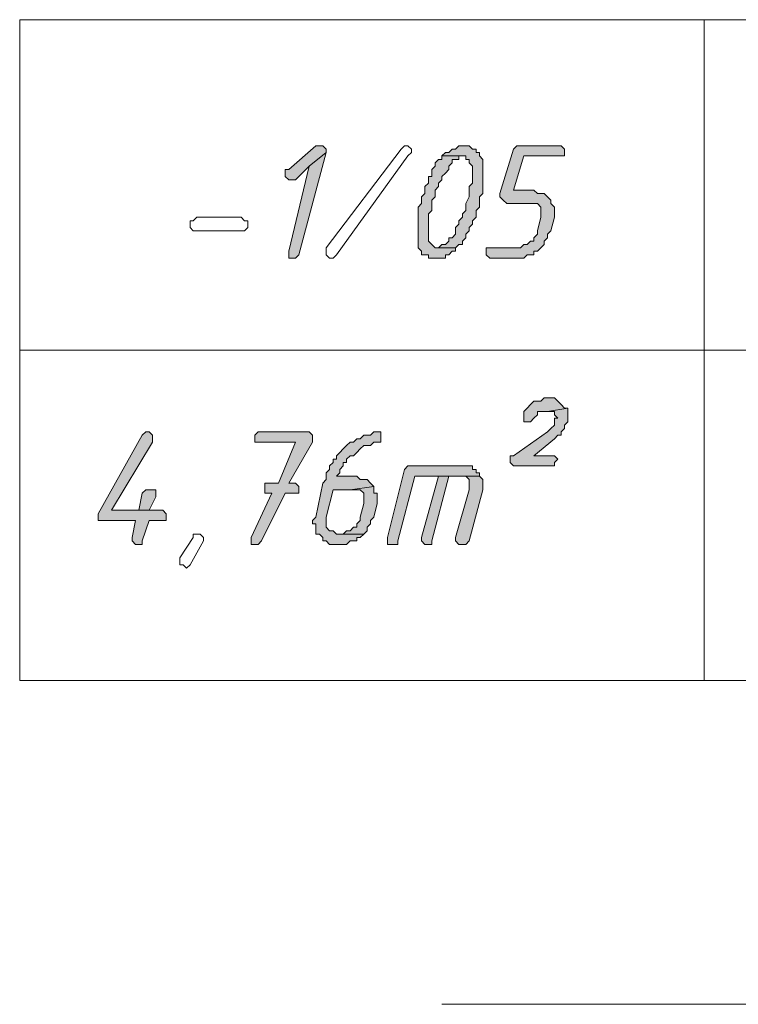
# Model space of a CAD drawing. Header units: inches. Extents: x 1504 to 12593, y -807 to 3183.
# Tile 191 of 256: x 5139 to 5228, y 1857 to 1979. Entities that reach past the tile are written whole.
import ezdxf

# ---------------------------------------------------------------- set-up
doc = ezdxf.new("R2010")
doc.units = ezdxf.units.IN
doc.header["$MEASUREMENT"] = 0
for name, color, linetype in [('at_Entity', 7, 'Continuous'), ('at_Rect', 7, 'Continuous'), ('at_Solid', 7, 'Continuous')]:
    doc.layers.add(name, color=color, linetype=linetype)

msp = doc.modelspace()

# ---------------------------------------------------------------- hatches: boundary and pattern name
at = {"layer": 'at_Solid', "lineweight": 15}
for points in [[(5175.8, 1963.06), (5175.37, 1963.06), (5171.99, 1960.1), (5171.57, 1960.1), (5171.57, 1959.68), (5171.57, 1959.26), (5171.99, 1958.84), (5172.84, 1958.84), (5174.53, 1960.53), (5176.64, 1962.21), (5176.64, 1962.64), (5176.21, 1963.06)], [(5193.96, 1963.06), (5193.11, 1963.06), (5192.69, 1962.64), (5192.27, 1962.64), (5191.85, 1962.21), (5191.42, 1962.21), (5191, 1961.79), (5193.96, 1961.79), (5193.96, 1961.37), (5194.38, 1961.37), (5194.38, 1960.95), (5194.8, 1960.53), (5194.8, 1959.68), (5194.8, 1958.41), (5194.38, 1957.99), (5194.38, 1956.72), (5193.96, 1955.88), (5193.96, 1955.03), (5193.54, 1954.61), (5193.54, 1954.19), (5193.11, 1953.77), (5193.11, 1953.34), (5192.69, 1952.92), (5192.69, 1952.08), (5192.27, 1951.66), (5191.85, 1951.66), (5191.85, 1951.23), (5191.42, 1950.81), (5191, 1950.81), (5190.58, 1950.39), (5192.69, 1950.39), (5193.11, 1950.81), (5193.54, 1950.81), (5193.54, 1951.23), (5193.96, 1951.66), (5193.96, 1952.08), (5194.38, 1952.5), (5194.38, 1952.92), (5194.8, 1953.34), (5194.8, 1953.77), (5195.23, 1954.19), (5195.23, 1955.03), (5195.65, 1955.46), (5195.65, 1956.72), (5196.07, 1957.15), (5196.07, 1961.37), (5195.65, 1961.79), (5195.65, 1962.21), (5195.23, 1962.21), (5195.23, 1962.64), (5194.8, 1962.64), (5194.38, 1963.06)], [(5205.36, 1963.06), (5200.29, 1963.06), (5199.87, 1962.64), (5198.18, 1957.15), (5198.18, 1956.72), (5198.61, 1956.31), (5199.03, 1955.88), (5202.83, 1955.88), (5203.25, 1955.46), (5203.25, 1954.61), (5203.25, 1954.19), (5202.83, 1952.5), (5202.83, 1952.08), (5202.41, 1951.66), (5202.41, 1951.23), (5201.98, 1951.23), (5201.56, 1950.81), (5201.14, 1950.81), (5200.72, 1950.39), (5196.49, 1950.39), (5196.49, 1949.54), (5196.92, 1949.12), (5201.14, 1949.12), (5201.56, 1949.54), (5202.41, 1949.54), (5202.41, 1949.97), (5202.83, 1949.97), (5203.25, 1950.39), (5203.67, 1950.81), (5203.67, 1951.23), (5204.1, 1951.66), (5204.1, 1952.08), (5204.52, 1952.5), (5204.94, 1954.19), (5204.94, 1954.61), (5204.94, 1955.46), (5204.52, 1955.88), (5204.52, 1956.31), (5204.1, 1956.72), (5203.67, 1957.15), (5202.83, 1957.15), (5202.41, 1957.57), (5199.87, 1957.57), (5201.14, 1961.79), (5206.21, 1961.79), (5206.21, 1962.64), (5205.79, 1963.06)], [(5176.64, 1962.21), (5174.53, 1960.53), (5171.99, 1949.97), (5171.99, 1949.12), (5172.84, 1949.12), (5173.26, 1949.54)], [(5191, 1961.79), (5191, 1961.37), (5190.58, 1961.37), (5190.16, 1960.95), (5190.16, 1960.53), (5189.73, 1960.1), (5189.73, 1959.26), (5189.31, 1959.26), (5189.31, 1958.41), (5188.89, 1957.99), (5188.89, 1957.15), (5188.47, 1956.72), (5188.47, 1955.88), (5188.05, 1955.46), (5188.05, 1955.03), (5188.05, 1950.39), (5188.47, 1949.97), (5188.47, 1949.54), (5189.31, 1949.54), (5189.31, 1949.12), (5191.42, 1949.12), (5191.42, 1949.54), (5191.85, 1949.54), (5192.27, 1949.97), (5192.69, 1949.97), (5192.69, 1950.39), (5190.16, 1950.39), (5189.73, 1950.81), (5189.31, 1951.23), (5189.31, 1952.5), (5189.31, 1954.61), (5189.73, 1955.03), (5189.73, 1956.31), (5190.16, 1956.72), (5190.16, 1957.57), (5190.58, 1957.99), (5190.58, 1958.41), (5191, 1958.84), (5191, 1959.26), (5191.42, 1959.68), (5191.85, 1960.1), (5191.85, 1960.53), (5192.27, 1960.95), (5192.27, 1961.37), (5193.11, 1961.37), (5193.11, 1961.79), (5193.54, 1961.79)], [(5204.52, 1931.8), (5203.67, 1931.8), (5203.25, 1931.38), (5202.41, 1931.38), (5201.98, 1930.96), (5201.56, 1930.54), (5201.14, 1930.11), (5201.14, 1929.69), (5201.14, 1928.85), (5201.98, 1928.85), (5202.41, 1929.27), (5202.83, 1929.69), (5202.83, 1930.11), (5204.1, 1930.11), (5206.63, 1930.54), (5206.21, 1930.54), (5205.79, 1930.96), (5205.36, 1931.38), (5204.94, 1931.8)], [(5206.63, 1930.54), (5204.1, 1930.11), (5204.94, 1930.11), (5204.94, 1929.69), (5205.36, 1929.27), (5204.94, 1929.27), (5204.94, 1928.42), (5204.52, 1928), (5204.1, 1927.58), (5199.87, 1924.62), (5199.45, 1924.62), (5199.45, 1923.78), (5199.87, 1923.36), (5204.94, 1923.36), (5204.94, 1923.78), (5205.36, 1924.2), (5204.94, 1924.62), (5202.41, 1924.62), (5204.94, 1926.73), (5205.36, 1927.16), (5205.79, 1927.16), (5205.79, 1927.58), (5206.21, 1928), (5206.21, 1928.42), (5206.63, 1928.85), (5206.63, 1929.69), (5206.63, 1930.11)], [(5154.25, 1927.58), (5153.83, 1927.16), (5148.34, 1917.44), (5148.34, 1917.02), (5148.34, 1916.6), (5152.98, 1916.6), (5152.57, 1914.48), (5152.57, 1914.06), (5152.98, 1913.64), (5153.83, 1913.64), (5153.83, 1914.06), (5154.68, 1916.6), (5156.79, 1916.6), (5156.79, 1917.44), (5156.37, 1917.86), (5150.03, 1917.86), (5155.1, 1926.31), (5155.1, 1927.16), (5154.68, 1927.58)], [(5174.11, 1927.58), (5168.19, 1927.58), (5167.77, 1927.16), (5167.77, 1926.31), (5172.84, 1926.31), (5170.73, 1921.24), (5169.03, 1921.24), (5169.03, 1920.4), (5169.03, 1919.98), (5169.88, 1919.98), (5167.35, 1914.48), (5167.35, 1913.64), (5168.19, 1913.64), (5168.62, 1914.06), (5171.57, 1919.98), (5173.26, 1919.98), (5173.26, 1920.82), (5172.84, 1921.24), (5171.99, 1921.24), (5174.95, 1926.31), (5174.95, 1927.16), (5174.53, 1927.58)], [(5182.98, 1927.58), (5182.55, 1927.58), (5182.13, 1927.16), (5181.29, 1927.16), (5180.87, 1926.73), (5180.44, 1926.73), (5180.02, 1926.31), (5179.6, 1926.31), (5179.17, 1925.89), (5178.75, 1925.47), (5178.33, 1925.04), (5177.91, 1924.62), (5177.91, 1924.2), (5177.49, 1924.2), (5177.49, 1923.78), (5177.06, 1923.36), (5177.06, 1922.93), (5176.64, 1922.51), (5176.64, 1921.67), (5176.21, 1921.24), (5175.37, 1917.02), (5174.95, 1916.6), (5174.95, 1916.18), (5175.37, 1916.18), (5175.37, 1914.91), (5175.8, 1914.91), (5176.21, 1914.48), (5176.21, 1914.06), (5176.64, 1914.06), (5177.06, 1913.64), (5179.17, 1913.64), (5179.6, 1914.06), (5180.44, 1914.06), (5180.44, 1914.48), (5180.87, 1914.48), (5181.29, 1914.91), (5177.91, 1914.91), (5177.49, 1915.33), (5177.06, 1915.33), (5176.64, 1915.75), (5176.64, 1916.6), (5176.64, 1917.02), (5177.49, 1920.4), (5179.6, 1920.4), (5182.55, 1920.82), (5182.13, 1921.24), (5181.71, 1921.67), (5180.87, 1921.67), (5180.44, 1922.09), (5177.91, 1922.09), (5178.33, 1922.51), (5178.33, 1922.93), (5178.75, 1923.36), (5178.75, 1923.78), (5179.17, 1923.78), (5179.17, 1924.2), (5179.6, 1924.62), (5180.02, 1924.62), (5180.44, 1925.04), (5180.87, 1925.47), (5181.29, 1925.89), (5182.13, 1925.89), (5182.55, 1926.31), (5183.4, 1926.31), (5183.4, 1927.58)], [(5193.96, 1923.36), (5186.78, 1923.36), (5186.36, 1922.93), (5184.24, 1914.48), (5184.24, 1913.64), (5185.51, 1913.64), (5185.51, 1914.06), (5187.62, 1922.09), (5195.65, 1922.09), (5195.65, 1922.51), (5195.23, 1922.51), (5195.23, 1922.93), (5194.8, 1922.93), (5194.8, 1923.36), (5194.38, 1923.36)], [(5190.58, 1922.09), (5188.47, 1914.48), (5188.47, 1914.06), (5188.89, 1913.64), (5189.73, 1913.64), (5189.73, 1914.06), (5191.85, 1922.09), (5193.54, 1922.09)], [(5195.65, 1922.09), (5190.58, 1922.09), (5193.96, 1922.09), (5194.38, 1921.67), (5194.38, 1920.4), (5192.69, 1914.48), (5192.69, 1914.06), (5193.11, 1913.64), (5193.96, 1913.64), (5194.38, 1914.06), (5196.07, 1920.4), (5196.07, 1921.24), (5196.07, 1921.67)], [(5154.68, 1920.4), (5154.25, 1920.4), (5153.83, 1919.98), (5153.41, 1917.86), (5150.03, 1917.86), (5154.68, 1917.86), (5155.52, 1919.55), (5155.52, 1920.4), (5155.1, 1920.4)], [(5182.55, 1920.82), (5179.6, 1920.4), (5180.87, 1920.4), (5181.29, 1919.98), (5181.29, 1919.13), (5181.29, 1918.71), (5180.87, 1917.02), (5180.87, 1916.6), (5180.44, 1916.18), (5180.44, 1915.75), (5180.02, 1915.75), (5179.6, 1915.33), (5179.17, 1915.33), (5178.75, 1914.91), (5178.33, 1914.91), (5181.29, 1914.91), (5181.71, 1915.33), (5181.71, 1915.75), (5182.13, 1916.18), (5182.13, 1916.6), (5182.55, 1917.02), (5182.98, 1918.71), (5182.98, 1919.13), (5182.98, 1919.98), (5182.55, 1919.98), (5182.55, 1920.4)]]:
    msp.add_hatch(color=7, dxfattribs=at).paths.add_polyline_path(points)

# ---------------------------------------------------------------- linework, layer by layer
at = {"layer": 'at_Entity', "color": 7, "lineweight": 15}
for p, q in [((5223.53, 1978.69), (5223.53, 1896.74)), ((5175.37, 1963.06), (5171.99, 1960.1)), ((5175.8, 1963.06), (5175.37, 1963.06)), ((5176.21, 1963.06), (5175.8, 1963.06)), ((5176.64, 1962.64), (5176.21, 1963.06)), ((5185.93, 1962.64), (5186.36, 1963.06)), ((5186.36, 1963.06), (5186.78, 1963.06)), ((5186.78, 1963.06), (5187.2, 1962.64)), ((5193.11, 1963.06), (5192.69, 1962.64)), ((5193.96, 1963.06), (5193.11, 1963.06)), ((5194.38, 1963.06), (5193.96, 1963.06)), ((5194.8, 1962.64), (5194.38, 1963.06)), ((5194.38, 1963.06), (5194.38, 1963.06)), ((5200.29, 1963.06), (5199.87, 1962.64)), ((5205.36, 1963.06), (5200.29, 1963.06)), ((5205.79, 1963.06), (5205.36, 1963.06)), ((5206.21, 1962.64), (5205.79, 1963.06)), ((5173.26, 1949.54), (5176.64, 1962.21)), ((5176.64, 1962.21), (5174.53, 1960.53)), ((5174.53, 1960.53), (5176.64, 1962.21)), ((5176.64, 1962.21), (5176.64, 1962.64)), ((5176.64, 1950.39), (5185.93, 1962.64)), ((5186.78, 1961.79), (5177.91, 1949.54)), ((5187.2, 1962.21), (5186.78, 1961.79)), ((5186.78, 1961.79), (5186.78, 1961.79)), ((5187.2, 1962.64), (5187.2, 1962.21)), ((5191.42, 1962.21), (5191, 1961.79)), ((5191, 1961.79), (5191, 1961.37)), ((5193.54, 1961.79), (5191, 1961.79)), ((5191, 1961.79), (5193.96, 1961.79)), ((5191.85, 1962.21), (5191.42, 1962.21)), ((5192.27, 1962.64), (5191.85, 1962.21)), ((5192.69, 1962.64), (5192.27, 1962.64)), ((5193.11, 1961.37), (5193.11, 1961.79)), ((5193.11, 1961.79), (5193.54, 1961.79)), ((5193.96, 1961.79), (5193.96, 1961.37)), ((5195.23, 1962.64), (5194.8, 1962.64)), ((5195.23, 1962.21), (5195.23, 1962.64)), ((5195.65, 1962.21), (5195.23, 1962.21)), ((5195.65, 1961.79), (5195.65, 1962.21)), ((5196.07, 1961.37), (5195.65, 1961.79)), ((5199.87, 1962.64), (5198.18, 1957.15)), ((5199.87, 1962.64), (5199.87, 1962.64)), ((5199.87, 1957.57), (5201.14, 1961.79)), ((5201.14, 1961.79), (5206.21, 1961.79)), ((5206.21, 1961.79), (5206.21, 1962.64)), ((5174.53, 1960.53), (5171.99, 1949.97)), ((5172.84, 1958.84), (5174.53, 1960.53)), ((5190.16, 1960.53), (5189.73, 1960.1)), ((5190.58, 1961.37), (5190.16, 1960.95)), ((5190.16, 1960.95), (5190.16, 1960.53)), ((5191, 1961.37), (5190.58, 1961.37)), ((5191.85, 1960.53), (5192.27, 1960.95)), ((5191.85, 1960.1), (5191.85, 1960.53)), ((5192.27, 1960.95), (5192.27, 1961.37)), ((5192.27, 1961.37), (5193.11, 1961.37)), ((5193.96, 1961.37), (5194.38, 1961.37)), ((5194.38, 1961.37), (5194.38, 1960.95)), ((5194.38, 1960.95), (5194.8, 1960.53)), ((5194.8, 1960.53), (5194.8, 1959.68)), ((5196.07, 1957.15), (5196.07, 1961.37)), ((5171.99, 1960.1), (5171.57, 1960.1)), ((5171.57, 1960.1), (5171.57, 1959.68)), ((5171.57, 1959.68), (5171.57, 1959.26)), ((5189.73, 1960.1), (5189.73, 1959.26)), ((5191, 1959.26), (5191.42, 1959.68)), ((5191.42, 1959.68), (5191.85, 1960.1)), ((5194.8, 1959.68), (5194.8, 1958.41)), ((5171.57, 1959.26), (5171.99, 1958.84)), ((5171.99, 1958.84), (5172.84, 1958.84)), ((5189.31, 1958.41), (5188.89, 1957.99)), ((5189.73, 1959.26), (5189.31, 1959.26)), ((5189.31, 1959.26), (5189.31, 1958.41)), ((5190.58, 1958.41), (5191, 1958.84)), ((5190.58, 1957.99), (5190.58, 1958.41)), ((5191, 1958.84), (5191, 1959.26)), ((5194.8, 1958.41), (5194.38, 1957.99)), ((5188.89, 1957.15), (5188.47, 1956.72)), ((5188.89, 1957.99), (5188.89, 1957.15)), ((5190.16, 1957.57), (5190.58, 1957.99)), ((5190.16, 1956.72), (5190.16, 1957.57)), ((5194.38, 1957.99), (5194.38, 1956.72)), ((5195.65, 1956.72), (5196.07, 1957.15)), ((5198.18, 1957.15), (5198.18, 1956.72)), ((5202.41, 1957.57), (5199.87, 1957.57)), ((5202.83, 1957.15), (5202.41, 1957.57)), ((5203.67, 1957.15), (5202.83, 1957.15)), ((5204.1, 1956.72), (5203.67, 1957.15)), ((5188.47, 1955.88), (5188.05, 1955.46)), ((5188.47, 1956.72), (5188.47, 1955.88)), ((5189.73, 1956.31), (5190.16, 1956.72)), ((5189.73, 1955.03), (5189.73, 1956.31)), ((5194.38, 1956.72), (5193.96, 1955.88)), ((5193.96, 1955.88), (5193.96, 1955.03)), ((5195.65, 1955.46), (5195.65, 1956.72)), ((5198.18, 1956.72), (5198.18, 1956.72)), ((5198.18, 1956.72), (5198.61, 1956.31)), ((5198.61, 1956.31), (5198.61, 1956.31)), ((5198.61, 1956.31), (5199.03, 1955.88)), ((5199.03, 1955.88), (5202.83, 1955.88)), ((5202.83, 1955.88), (5203.25, 1955.46)), ((5204.52, 1956.31), (5204.1, 1956.72)), ((5204.1, 1956.72), (5204.1, 1956.72)), ((5204.52, 1955.88), (5204.52, 1956.31)), ((5204.94, 1955.46), (5204.52, 1955.88)), ((5188.05, 1955.46), (5188.05, 1955.03)), ((5188.05, 1955.03), (5188.05, 1950.39)), ((5189.31, 1954.61), (5189.73, 1955.03)), ((5189.31, 1952.5), (5189.31, 1954.61)), ((5193.96, 1955.03), (5193.54, 1954.61)), ((5193.54, 1954.61), (5193.54, 1954.19)), ((5195.23, 1955.03), (5195.65, 1955.46)), ((5195.23, 1954.19), (5195.23, 1955.03)), ((5203.25, 1955.46), (5203.25, 1954.61)), ((5203.25, 1954.61), (5203.25, 1954.19)), ((5204.94, 1954.61), (5204.94, 1955.46)), ((5204.94, 1954.19), (5204.94, 1954.61)), ((5159.75, 1952.92), (5159.75, 1953.77)), ((5159.75, 1953.77), (5160.16, 1953.77)), ((5160.16, 1953.77), (5160.59, 1954.19)), ((5160.59, 1954.19), (5166.08, 1954.19)), ((5166.08, 1954.19), (5166.5, 1953.77)), ((5166.5, 1953.77), (5166.93, 1953.77)), ((5166.93, 1953.77), (5166.93, 1952.92)), ((5193.11, 1953.34), (5192.69, 1952.92)), ((5193.54, 1954.19), (5193.11, 1953.77)), ((5193.11, 1953.77), (5193.11, 1953.34)), ((5194.38, 1952.92), (5194.8, 1953.34)), ((5194.8, 1953.77), (5195.23, 1954.19)), ((5194.8, 1953.34), (5194.8, 1953.77)), ((5203.25, 1954.19), (5202.83, 1952.5)), ((5204.52, 1952.5), (5204.94, 1954.19)), ((5160.16, 1952.5), (5159.75, 1952.92)), ((5166.08, 1952.5), (5160.16, 1952.5)), ((5166.5, 1952.5), (5166.08, 1952.5)), ((5166.08, 1952.5), (5166.08, 1952.5)), ((5166.93, 1952.92), (5166.5, 1952.5)), ((5189.31, 1951.23), (5189.31, 1952.5)), ((5192.69, 1952.08), (5192.27, 1951.66)), ((5192.69, 1952.92), (5192.69, 1952.08)), ((5193.96, 1952.08), (5194.38, 1952.5)), ((5193.96, 1951.66), (5193.96, 1952.08)), ((5194.38, 1952.5), (5194.38, 1952.92)), ((5202.83, 1952.08), (5202.41, 1951.66)), ((5202.83, 1952.5), (5202.83, 1952.08)), ((5204.1, 1952.08), (5204.52, 1952.5)), ((5204.1, 1951.66), (5204.1, 1952.08)), ((5189.73, 1950.81), (5189.31, 1951.23)), ((5190.16, 1950.39), (5189.73, 1950.81)), ((5189.73, 1950.81), (5189.73, 1950.81)), ((5191, 1950.81), (5190.58, 1950.39)), ((5191.42, 1950.81), (5191, 1950.81)), ((5191.85, 1951.23), (5191.42, 1950.81)), ((5192.27, 1951.66), (5191.85, 1951.66)), ((5191.85, 1951.66), (5191.85, 1951.23)), ((5192.69, 1950.39), (5193.11, 1950.81)), ((5193.11, 1950.81), (5193.54, 1950.81)), ((5193.54, 1951.23), (5193.96, 1951.66)), ((5193.54, 1950.81), (5193.54, 1951.23)), ((5201.14, 1950.81), (5200.72, 1950.39)), ((5201.56, 1950.81), (5201.14, 1950.81)), ((5201.98, 1951.23), (5201.56, 1950.81)), ((5202.41, 1951.23), (5201.98, 1951.23)), ((5202.41, 1951.66), (5202.41, 1951.23)), ((5203.25, 1950.39), (5203.67, 1950.81)), ((5203.67, 1951.23), (5204.1, 1951.66)), ((5203.67, 1950.81), (5203.67, 1951.23)), ((5171.99, 1949.97), (5171.99, 1949.12)), ((5172.84, 1949.12), (5173.26, 1949.54)), ((5176.64, 1949.97), (5176.64, 1950.39)), ((5176.64, 1950.39), (5176.64, 1950.39)), ((5176.64, 1949.54), (5176.64, 1949.97)), ((5176.64, 1949.97), (5176.64, 1949.97)), ((5176.64, 1949.97), (5176.64, 1949.97)), ((5177.06, 1949.12), (5176.64, 1949.54)), ((5177.91, 1949.54), (5177.49, 1949.12)), ((5188.05, 1950.39), (5188.47, 1949.97)), ((5188.47, 1949.97), (5188.47, 1949.54)), ((5188.47, 1949.54), (5189.31, 1949.54)), ((5189.31, 1949.54), (5189.31, 1949.12)), ((5192.69, 1950.39), (5190.16, 1950.39)), ((5190.58, 1950.39), (5192.69, 1950.39)), ((5191.42, 1949.12), (5191.42, 1949.54)), ((5191.42, 1949.54), (5191.85, 1949.54)), ((5191.85, 1949.54), (5192.27, 1949.97)), ((5192.27, 1949.97), (5192.69, 1949.97)), ((5192.69, 1949.97), (5192.69, 1950.39)), ((5200.72, 1950.39), (5196.49, 1950.39)), ((5196.49, 1950.39), (5196.49, 1949.54)), ((5196.49, 1949.54), (5196.92, 1949.12)), ((5201.14, 1949.12), (5201.56, 1949.54)), ((5201.56, 1949.54), (5202.41, 1949.54)), ((5202.41, 1949.54), (5202.41, 1949.97)), ((5202.41, 1949.97), (5202.83, 1949.97)), ((5202.83, 1949.97), (5203.25, 1950.39)), ((5203.25, 1950.39), (5203.25, 1950.39)), ((5171.99, 1949.12), (5172.84, 1949.12)), ((5177.49, 1949.12), (5177.06, 1949.12)), ((5189.31, 1949.12), (5191.42, 1949.12)), ((5196.92, 1949.12), (5201.14, 1949.12)), ((5138.63, 1937.72), (5547.93, 1937.72)), ((5202.41, 1931.38), (5201.98, 1930.96)), ((5203.25, 1931.38), (5202.41, 1931.38)), ((5203.67, 1931.8), (5203.25, 1931.38)), ((5204.52, 1931.8), (5203.67, 1931.8)), ((5204.94, 1931.8), (5204.52, 1931.8)), ((5205.36, 1931.38), (5204.94, 1931.8)), ((5205.79, 1930.96), (5205.36, 1931.38)), ((5205.36, 1931.38), (5205.36, 1931.38)), ((5201.56, 1930.54), (5201.14, 1930.11)), ((5201.14, 1930.11), (5201.14, 1929.69)), ((5201.98, 1930.96), (5201.56, 1930.54)), ((5201.56, 1930.54), (5201.56, 1930.54)), ((5202.83, 1929.69), (5202.83, 1930.11)), ((5202.83, 1930.11), (5204.1, 1930.11)), ((5206.63, 1930.54), (5204.1, 1930.11)), ((5204.1, 1930.11), (5206.63, 1930.54)), ((5204.1, 1930.11), (5204.94, 1930.11)), ((5204.94, 1930.11), (5204.94, 1929.69)), ((5206.21, 1930.54), (5205.79, 1930.96)), ((5205.79, 1930.96), (5205.79, 1930.96)), ((5206.63, 1930.54), (5206.21, 1930.54)), ((5206.63, 1930.11), (5206.63, 1930.54)), ((5206.63, 1929.69), (5206.63, 1930.11)), ((5201.14, 1929.69), (5201.14, 1928.85)), ((5201.14, 1928.85), (5201.98, 1928.85)), ((5201.98, 1928.85), (5202.41, 1929.27)), ((5202.41, 1929.27), (5202.83, 1929.69)), ((5202.41, 1929.27), (5202.41, 1929.27)), ((5204.94, 1929.69), (5205.36, 1929.27)), ((5205.36, 1929.27), (5204.94, 1929.27)), ((5204.94, 1929.27), (5204.94, 1928.42)), ((5206.21, 1928.42), (5206.63, 1928.85)), ((5206.63, 1928.85), (5206.63, 1929.69)), ((5154.25, 1927.58), (5153.83, 1927.16)), ((5154.25, 1927.58), (5154.25, 1927.58)), ((5154.68, 1927.58), (5154.25, 1927.58)), ((5155.1, 1927.16), (5154.68, 1927.58)), ((5168.19, 1927.58), (5167.77, 1927.16)), ((5174.11, 1927.58), (5168.19, 1927.58)), ((5174.53, 1927.58), (5174.11, 1927.58)), ((5174.95, 1927.16), (5174.53, 1927.58)), ((5182.55, 1927.58), (5182.13, 1927.16)), ((5182.98, 1927.58), (5182.55, 1927.58)), ((5183.4, 1927.58), (5182.98, 1927.58)), ((5183.4, 1926.31), (5183.4, 1927.58)), ((5204.1, 1927.58), (5199.87, 1924.62)), ((5204.52, 1928), (5204.1, 1927.58)), ((5204.94, 1928.42), (5204.52, 1928)), ((5204.52, 1928), (5204.52, 1928)), ((5205.79, 1927.58), (5206.21, 1928)), ((5205.79, 1927.16), (5205.79, 1927.58)), ((5206.21, 1928), (5206.21, 1928.42)), ((5153.83, 1927.16), (5148.34, 1917.44)), ((5155.1, 1926.31), (5155.1, 1927.16)), ((5167.77, 1927.16), (5167.77, 1926.31)), ((5174.95, 1926.31), (5174.95, 1927.16)), ((5180.44, 1926.73), (5180.02, 1926.31)), ((5180.87, 1926.73), (5180.44, 1926.73)), ((5181.29, 1927.16), (5180.87, 1926.73)), ((5182.13, 1927.16), (5181.29, 1927.16)), ((5202.41, 1924.62), (5204.94, 1926.73)), ((5204.94, 1926.73), (5205.36, 1927.16)), ((5204.94, 1926.73), (5204.94, 1926.73)), ((5205.36, 1927.16), (5205.79, 1927.16)), ((5150.03, 1917.86), (5155.1, 1926.31)), ((5167.77, 1926.31), (5172.84, 1926.31)), ((5172.84, 1926.31), (5170.73, 1921.24)), ((5171.99, 1921.24), (5174.95, 1926.31)), ((5178.75, 1925.47), (5178.33, 1925.04)), ((5179.17, 1925.89), (5178.75, 1925.47)), ((5179.6, 1926.31), (5179.17, 1925.89)), ((5179.17, 1925.89), (5179.17, 1925.89)), ((5180.02, 1926.31), (5179.6, 1926.31)), ((5180.44, 1925.04), (5180.87, 1925.47)), ((5180.87, 1925.47), (5181.29, 1925.89)), ((5180.87, 1925.47), (5180.87, 1925.47)), ((5181.29, 1925.89), (5182.13, 1925.89)), ((5182.13, 1925.89), (5182.55, 1926.31)), ((5182.55, 1926.31), (5183.4, 1926.31)), ((5177.91, 1924.2), (5177.49, 1924.2)), ((5177.49, 1924.2), (5177.49, 1923.78)), ((5178.33, 1925.04), (5177.91, 1924.62)), ((5177.91, 1924.62), (5177.91, 1924.2)), ((5178.33, 1925.04), (5178.33, 1925.04)), ((5179.17, 1924.2), (5179.6, 1924.62)), ((5179.17, 1923.78), (5179.17, 1924.2)), ((5179.6, 1924.62), (5180.02, 1924.62)), ((5180.02, 1924.62), (5180.44, 1925.04)), ((5199.87, 1924.62), (5199.45, 1924.62)), ((5199.45, 1924.62), (5199.45, 1923.78)), ((5204.94, 1924.62), (5202.41, 1924.62)), ((5205.36, 1924.2), (5204.94, 1924.62)), ((5204.94, 1923.78), (5205.36, 1924.2)), ((5177.06, 1922.93), (5176.64, 1922.51)), ((5177.49, 1923.78), (5177.06, 1923.36)), ((5177.06, 1923.36), (5177.06, 1922.93)), ((5178.33, 1922.93), (5178.75, 1923.36)), ((5178.33, 1922.51), (5178.33, 1922.93)), ((5178.75, 1923.36), (5178.75, 1923.78)), ((5178.75, 1923.78), (5179.17, 1923.78)), ((5186.36, 1922.93), (5184.24, 1914.48)), ((5186.78, 1923.36), (5186.36, 1922.93)), ((5193.96, 1923.36), (5186.78, 1923.36)), ((5194.38, 1923.36), (5193.96, 1923.36)), ((5194.8, 1923.36), (5194.38, 1923.36)), ((5194.8, 1922.93), (5194.8, 1923.36)), ((5195.23, 1922.93), (5194.8, 1922.93)), ((5195.23, 1922.51), (5195.23, 1922.93)), ((5199.45, 1923.78), (5199.87, 1923.36)), ((5199.87, 1923.36), (5204.94, 1923.36)), ((5204.94, 1923.36), (5204.94, 1923.78)), ((5176.64, 1921.67), (5176.21, 1921.24)), ((5176.64, 1922.51), (5176.64, 1921.67)), ((5177.91, 1922.09), (5178.33, 1922.51)), ((5180.44, 1922.09), (5177.91, 1922.09)), ((5180.87, 1921.67), (5180.44, 1922.09)), ((5181.71, 1921.67), (5180.87, 1921.67)), ((5182.13, 1921.24), (5181.71, 1921.67)), ((5185.51, 1914.06), (5187.62, 1922.09)), ((5187.62, 1922.09), (5195.65, 1922.09)), ((5190.58, 1922.09), (5188.47, 1914.48)), ((5189.73, 1914.06), (5191.85, 1922.09)), ((5193.54, 1922.09), (5190.58, 1922.09)), ((5195.65, 1922.09), (5190.58, 1922.09)), ((5190.58, 1922.09), (5193.96, 1922.09)), ((5191.85, 1922.09), (5193.54, 1922.09)), ((5193.96, 1922.09), (5194.38, 1921.67)), ((5194.38, 1921.67), (5194.38, 1920.4)), ((5195.65, 1922.51), (5195.23, 1922.51)), ((5195.65, 1922.09), (5195.65, 1922.51)), ((5196.07, 1921.67), (5195.65, 1922.09)), ((5196.07, 1921.24), (5196.07, 1921.67)), ((5154.25, 1920.4), (5153.83, 1919.98)), ((5154.68, 1920.4), (5154.25, 1920.4)), ((5155.1, 1920.4), (5154.68, 1920.4)), ((5155.52, 1920.4), (5155.1, 1920.4)), ((5155.52, 1919.55), (5155.52, 1920.4)), ((5170.73, 1921.24), (5169.03, 1921.24)), ((5169.03, 1921.24), (5169.03, 1920.4)), ((5169.03, 1920.4), (5169.03, 1919.98)), ((5172.84, 1921.24), (5171.99, 1921.24)), ((5173.26, 1920.82), (5172.84, 1921.24)), ((5173.26, 1919.98), (5173.26, 1920.82)), ((5176.21, 1921.24), (5175.37, 1917.02)), ((5176.64, 1917.02), (5177.49, 1920.4)), ((5177.49, 1920.4), (5179.6, 1920.4)), ((5182.55, 1920.82), (5179.6, 1920.4)), ((5179.6, 1920.4), (5182.55, 1920.82)), ((5179.6, 1920.4), (5180.87, 1920.4)), ((5180.87, 1920.4), (5181.29, 1919.98)), ((5182.55, 1920.82), (5182.13, 1921.24)), ((5182.13, 1921.24), (5182.13, 1921.24)), ((5182.55, 1920.4), (5182.55, 1920.82)), ((5182.55, 1919.98), (5182.55, 1920.4)), ((5194.38, 1920.4), (5192.69, 1914.48)), ((5194.38, 1914.06), (5196.07, 1920.4)), ((5196.07, 1920.4), (5196.07, 1921.24)), ((5153.83, 1919.98), (5153.41, 1917.86)), ((5154.68, 1917.86), (5155.52, 1919.55)), ((5169.88, 1919.98), (5167.35, 1914.48)), ((5168.62, 1914.06), (5171.57, 1919.98)), ((5169.03, 1919.98), (5169.88, 1919.98)), ((5171.57, 1919.98), (5173.26, 1919.98)), ((5181.29, 1919.98), (5181.29, 1919.13)), ((5181.29, 1919.13), (5181.29, 1918.71)), ((5182.98, 1919.98), (5182.55, 1919.98)), ((5182.98, 1919.13), (5182.98, 1919.98)), ((5182.98, 1918.71), (5182.98, 1919.13)), ((5153.41, 1917.86), (5150.03, 1917.86)), ((5150.03, 1917.86), (5154.68, 1917.86)), ((5156.37, 1917.86), (5150.03, 1917.86)), ((5156.79, 1917.44), (5156.37, 1917.86)), ((5181.29, 1918.71), (5180.87, 1917.02)), ((5182.55, 1917.02), (5182.98, 1918.71)), ((5148.34, 1917.44), (5148.34, 1917.02)), ((5148.34, 1917.02), (5148.34, 1916.6)), ((5148.34, 1916.6), (5152.98, 1916.6)), ((5152.98, 1916.6), (5152.57, 1914.48)), ((5153.83, 1914.06), (5154.68, 1916.6)), ((5154.68, 1916.6), (5156.79, 1916.6)), ((5156.79, 1916.6), (5156.79, 1917.44)), ((5175.37, 1917.02), (5174.95, 1916.6)), ((5174.95, 1916.6), (5174.95, 1916.18)), ((5175.37, 1917.02), (5175.37, 1917.02)), ((5176.64, 1916.6), (5176.64, 1917.02)), ((5176.64, 1915.75), (5176.64, 1916.6)), ((5180.87, 1916.6), (5180.44, 1916.18)), ((5180.87, 1917.02), (5180.87, 1916.6)), ((5182.13, 1916.6), (5182.55, 1917.02)), ((5182.13, 1916.18), (5182.13, 1916.6)), ((5174.95, 1916.18), (5175.37, 1916.18)), ((5175.37, 1916.18), (5175.37, 1914.91)), ((5177.06, 1915.33), (5176.64, 1915.75)), ((5180.02, 1915.75), (5179.6, 1915.33)), ((5180.44, 1915.75), (5180.02, 1915.75)), ((5180.44, 1916.18), (5180.44, 1915.75)), ((5181.71, 1915.75), (5182.13, 1916.18)), ((5181.71, 1915.33), (5181.71, 1915.75)), ((5152.57, 1914.48), (5152.57, 1914.06)), ((5158.47, 1911.95), (5160.16, 1914.48)), ((5160.16, 1914.48), (5160.16, 1914.91)), ((5160.16, 1914.91), (5161.01, 1914.91)), ((5160.16, 1914.48), (5160.16, 1914.48)), ((5161.01, 1914.91), (5161.43, 1914.48)), ((5161.43, 1914.48), (5161.43, 1914.06)), ((5167.35, 1914.48), (5167.35, 1913.64)), ((5175.37, 1914.91), (5175.8, 1914.91)), ((5175.8, 1914.91), (5176.21, 1914.48)), ((5176.21, 1914.48), (5176.21, 1914.06)), ((5177.49, 1915.33), (5177.06, 1915.33)), ((5177.91, 1914.91), (5177.49, 1915.33)), ((5181.29, 1914.91), (5177.91, 1914.91)), ((5178.75, 1914.91), (5178.33, 1914.91)), ((5178.33, 1914.91), (5181.29, 1914.91)), ((5179.17, 1915.33), (5178.75, 1914.91)), ((5179.6, 1915.33), (5179.17, 1915.33)), ((5180.44, 1914.06), (5180.44, 1914.48)), ((5180.44, 1914.48), (5180.87, 1914.48)), ((5180.87, 1914.48), (5181.29, 1914.91)), ((5181.29, 1914.91), (5181.71, 1915.33)), ((5184.24, 1914.48), (5184.24, 1913.64)), ((5188.47, 1914.48), (5188.47, 1914.06)), ((5192.69, 1914.48), (5192.69, 1914.06)), ((5152.57, 1914.06), (5152.98, 1913.64)), ((5152.98, 1913.64), (5153.83, 1913.64)), ((5153.83, 1913.64), (5153.83, 1914.06)), ((5161.43, 1914.06), (5159.75, 1911.11)), ((5161.43, 1914.06), (5161.43, 1914.06)), ((5167.35, 1913.64), (5168.19, 1913.64)), ((5168.19, 1913.64), (5168.62, 1914.06)), ((5176.21, 1914.06), (5176.64, 1914.06)), ((5176.64, 1914.06), (5177.06, 1913.64)), ((5177.06, 1913.64), (5179.17, 1913.64)), ((5179.17, 1913.64), (5179.6, 1914.06)), ((5179.6, 1914.06), (5180.44, 1914.06)), ((5184.24, 1913.64), (5185.51, 1913.64)), ((5185.51, 1913.64), (5185.51, 1914.06)), ((5188.47, 1914.06), (5188.89, 1913.64)), ((5188.89, 1913.64), (5189.73, 1913.64)), ((5189.73, 1913.64), (5189.73, 1914.06)), ((5192.69, 1914.06), (5193.11, 1913.64)), ((5193.11, 1913.64), (5193.96, 1913.64)), ((5193.96, 1913.64), (5194.38, 1914.06)), ((5158.47, 1911.11), (5158.47, 1911.95)), ((5158.47, 1911.95), (5158.47, 1911.95)), ((5158.9, 1911.11), (5158.47, 1911.11)), ((5159.32, 1910.68), (5158.9, 1911.11)), ((5159.75, 1911.11), (5159.32, 1910.68)), ((5159.75, 1911.11), (5159.75, 1911.11)), ((5331.66, 1856.61), (5191, 1856.61))]:
    msp.add_line(p, q, dxfattribs=at)
at = {"layer": 'at_Rect', "color": 7, "lineweight": 15}
for p, q in [((5138.62, 1978.69), (5384.88, 1978.69)), ((5138.62, 1978.69), (5138.62, 1896.74)), ((5384.88, 1896.74), (5138.62, 1896.74))]:
    msp.add_line(p, q, dxfattribs=at)

doc.saveas('drawing.dxf')
